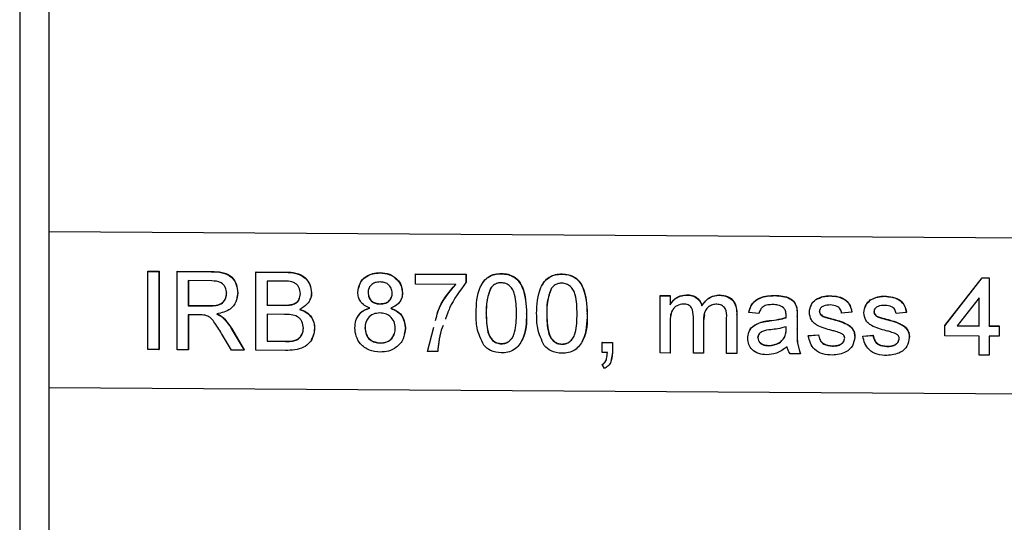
# Model space of a CAD drawing. Extents: x 0 to 8410, y 0 to 5940.
# Tile 136 of 210: x 6895 to 6945, y 3656 to 3681. Entities that reach past the tile are written whole.
import ezdxf

# ---------------------------------------------------------------- set-up
doc = ezdxf.new("R2010")
doc.units = 0
doc.header["$LTSCALE"] = 10
doc.layers.get('0').update_dxf_attribs({"linetype": 'CONTINUOUS'})

msp = doc.modelspace()

# ---------------------------------------------------------------- linework, layer by layer
at = {"color": 7, "linetype": 'CONTINUOUS'}
for p, q in [((6894.897, 3706.76), (6894.897, 3498.475)), ((6901.396, 3668.518), (6901.401, 3668.531)), ((6901.396, 3664.55), (6901.396, 3668.518)), ((6901.396, 3668.518), (6901.959, 3668.514)), ((6901.401, 3668.531), (6901.964, 3668.527)), ((6901.959, 3668.514), (6901.964, 3668.527)), ((6901.959, 3668.514), (6901.959, 3664.547)), ((6901.964, 3668.527), (6901.964, 3664.56)), ((6902.881, 3668.508), (6902.886, 3668.521)), ((6902.881, 3664.541), (6902.881, 3668.508)), ((6902.881, 3668.508), (6904.614, 3668.496)), ((6902.886, 3668.521), (6904.619, 3668.509)), ((6906.875, 3668.481), (6906.881, 3668.494)), ((6906.875, 3664.514), (6906.875, 3668.481)), ((6906.875, 3668.481), (6908.371, 3668.471)), ((6906.881, 3668.494), (6908.376, 3668.484)), ((6913.168, 3668.439), (6913.173, 3668.452)), ((6914.967, 3668.376), (6914.972, 3668.389)), ((6914.967, 3667.868), (6914.967, 3668.376)), ((6914.967, 3668.376), (6917.527, 3668.359)), ((6914.972, 3668.389), (6917.533, 3668.372)), ((6917.527, 3668.359), (6917.533, 3668.372)), ((6917.527, 3668.359), (6917.527, 3667.947)), ((6917.533, 3668.372), (6917.533, 3667.96)), ((6919.32, 3668.398), (6919.325, 3668.411)), ((6922.393, 3668.377), (6922.398, 3668.39)), ((6904.635, 3668.038), (6903.444, 3668.046)), ((6903.444, 3668.046), (6903.444, 3666.775)), ((6903.449, 3668.046), (6903.449, 3666.788)), ((6908.2, 3668.015), (6907.439, 3668.02)), ((6907.439, 3668.02), (6907.439, 3666.799)), ((6907.444, 3668.02), (6907.444, 3666.812)), ((6917.015, 3667.854), (6914.967, 3667.868)), ((6917.527, 3667.947), (6917.533, 3667.96)), ((6941.802, 3665.755), (6943.697, 3668.184)), ((6941.807, 3665.768), (6943.702, 3668.197)), ((6943.697, 3668.184), (6943.702, 3668.197)), ((6943.697, 3668.184), (6944.055, 3668.182)), ((6943.702, 3668.197), (6944.06, 3668.195)), ((6944.055, 3668.182), (6944.06, 3668.195)), ((6944.055, 3668.182), (6944.055, 3665.74)), ((6944.06, 3668.195), (6944.06, 3665.753)), ((6905.959, 3667.43), (6905.91, 3667.191)), ((6905.954, 3667.418), (6905.959, 3667.43)), ((6909.692, 3667.434), (6909.697, 3667.447)), ((6912.56, 3667.44), (6912.565, 3667.453)), ((6914.301, 3667.418), (6914.306, 3667.431)), ((6927.367, 3667.276), (6927.372, 3667.289)), ((6927.367, 3664.377), (6927.367, 3667.276)), ((6927.367, 3667.276), (6927.879, 3667.273)), ((6927.372, 3667.289), (6927.884, 3667.285)), ((6927.879, 3667.273), (6927.884, 3667.285)), ((6927.884, 3667.285), (6927.884, 3666.833)), ((6928.712, 3667.318), (6928.718, 3667.331)), ((6930.374, 3667.307), (6930.379, 3667.32)), ((6933.189, 3667.288), (6933.195, 3667.301)), ((6935.975, 3667.269), (6935.98, 3667.282)), ((6903.444, 3666.775), (6903.449, 3666.788)), ((6903.449, 3666.788), (6904.519, 3666.78)), ((6907.439, 3666.799), (6907.444, 3666.812)), ((6907.439, 3666.799), (6908.262, 3666.794)), ((6907.444, 3666.812), (6908.267, 3666.806)), ((6908.742, 3666.837), (6908.748, 3666.85)), ((6909.626, 3667.105), (6909.632, 3667.121)), ((6913.179, 3666.862), (6913.185, 3666.875)), ((6914.241, 3667.103), (6914.248, 3667.118)), ((6927.879, 3667.273), (6927.879, 3666.82)), ((6927.879, 3666.82), (6927.884, 3666.833)), ((6929.489, 3666.775), (6929.494, 3666.787)), ((6935.26, 3667.071), (6935.266, 3667.084)), ((6938.026, 3667.052), (6938.031, 3667.065)), ((6938.74, 3667.251), (6938.746, 3667.264)), ((6943.543, 3667.173), (6942.434, 3665.751)), ((6943.543, 3665.744), (6943.543, 3667.173)), ((6903.444, 3666.775), (6904.514, 3666.768)), ((6904.021, 3666.313), (6903.444, 3666.317)), ((6903.444, 3666.317), (6903.444, 3664.537)), ((6903.449, 3666.317), (6903.449, 3664.55)), ((6908.319, 3666.335), (6907.439, 3666.341)), ((6907.439, 3666.341), (6907.439, 3664.968)), ((6907.444, 3666.341), (6907.444, 3664.981)), ((6916.616, 3666.437), (6916.493, 3666.113)), ((6918.552, 3666.394), (6918.557, 3666.407)), ((6921.624, 3666.374), (6921.63, 3666.386)), ((6929.631, 3666.308), (6929.574, 3666.029)), ((6931.259, 3666.331), (6931.259, 3664.351)), ((6931.264, 3666.344), (6931.264, 3664.364)), ((6932.379, 3666.378), (6931.867, 3666.432)), ((6932.379, 3666.378), (6932.384, 3666.391)), ((6934.3, 3666.645), (6934.305, 3666.658)), ((6935.002, 3666.748), (6934.996, 3666.732)), ((6935.452, 3666.484), (6935.457, 3666.496)), ((6935.505, 3666.332), (6935.51, 3666.344)), ((6937.09, 3666.448), (6936.578, 3666.401)), ((6937.09, 3666.448), (6937.096, 3666.461)), ((6937.768, 3666.73), (6937.761, 3666.714)), ((6938.217, 3666.465), (6938.222, 3666.478)), ((6938.271, 3666.313), (6938.276, 3666.326)), ((6939.856, 3666.43), (6939.344, 3666.382)), ((6939.856, 3666.43), (6939.861, 3666.442)), ((6905.205, 3666.161), (6905.21, 3666.173)), ((6927.879, 3665.85), (6927.879, 3664.373)), ((6927.884, 3665.863), (6927.884, 3664.386)), ((6929.057, 3664.366), (6929.057, 3666.215)), ((6929.569, 3666.016), (6929.574, 3666.029)), ((6929.569, 3666.016), (6929.569, 3664.362)), ((6929.574, 3666.029), (6929.574, 3664.375)), ((6930.747, 3664.354), (6930.747, 3666.147)), ((6932.494, 3665.934), (6932.499, 3665.946)), ((6934.325, 3666.21), (6934.325, 3665.589)), ((6934.33, 3666.223), (6934.33, 3665.602)), ((6935.674, 3666.214), (6935.679, 3666.227)), ((6936.061, 3666.101), (6936.067, 3666.113)), ((6938.44, 3666.196), (6938.445, 3666.209)), ((6938.827, 3666.082), (6938.832, 3666.095)), ((6905.635, 3664.522), (6905.137, 3665.363)), ((6905.626, 3665.617), (6906.281, 3664.518)), ((6905.631, 3665.63), (6906.286, 3664.531)), ((6909.846, 3665.631), (6909.851, 3665.643)), ((6912.406, 3665.655), (6912.412, 3665.667)), ((6914.46, 3665.631), (6914.395, 3665.335)), ((6914.455, 3665.618), (6914.46, 3665.631)), ((6915.581, 3664.456), (6915.901, 3665.682)), ((6916.363, 3665.773), (6916.27, 3665.53)), ((6916.27, 3665.53), (6916.276, 3665.542)), ((6916.363, 3665.773), (6916.276, 3665.542)), ((6931.88, 3665.442), (6931.873, 3665.426)), ((6933.759, 3665.56), (6933.762, 3665.708)), ((6934.888, 3665.242), (6935.4, 3665.29)), ((6934.894, 3665.255), (6935.406, 3665.302)), ((6935.4, 3665.29), (6935.406, 3665.302)), ((6937.659, 3665.236), (6938.171, 3665.284)), ((6938.166, 3665.271), (6938.171, 3665.284)), ((6941.802, 3665.755), (6941.807, 3665.768)), ((6941.802, 3665.247), (6941.802, 3665.755)), ((6942.434, 3665.751), (6943.543, 3665.744)), ((6942.444, 3665.764), (6943.543, 3665.757)), ((6944.055, 3665.74), (6944.06, 3665.753)), ((6944.055, 3665.74), (6944.567, 3665.737)), ((6944.06, 3665.753), (6944.573, 3665.75)), ((6944.567, 3665.737), (6944.573, 3665.75)), ((6944.567, 3665.737), (6944.567, 3665.228)), ((6944.573, 3665.75), (6944.573, 3665.241)), ((6907.439, 3664.968), (6907.444, 3664.981)), ((6907.439, 3664.968), (6908.384, 3664.962)), ((6907.444, 3664.981), (6908.389, 3664.974)), ((6908.725, 3664.978), (6908.731, 3664.991)), ((6913.179, 3664.879), (6913.184, 3664.891)), ((6919.32, 3664.838), (6919.325, 3664.85)), ((6922.393, 3664.817), (6922.398, 3664.83)), ((6924.441, 3664.905), (6924.446, 3664.918)), ((6924.441, 3664.396), (6924.441, 3664.905)), ((6924.441, 3664.905), (6924.953, 3664.902)), ((6924.446, 3664.918), (6924.958, 3664.914)), ((6924.953, 3664.902), (6924.958, 3664.914)), ((6924.953, 3664.902), (6924.953, 3664.393)), ((6924.958, 3664.914), (6924.958, 3664.406)), ((6932.328, 3665.141), (6932.333, 3665.154)), ((6933.683, 3665.158), (6933.688, 3665.171)), ((6934.888, 3665.242), (6934.894, 3665.255)), ((6937.244, 3665.182), (6937.249, 3665.195)), ((6937.654, 3665.224), (6938.166, 3665.271)), ((6937.654, 3665.224), (6937.659, 3665.236)), ((6940.009, 3665.163), (6940.015, 3665.176)), ((6943.543, 3665.235), (6941.802, 3665.247)), ((6943.543, 3664.269), (6943.543, 3665.235)), ((6944.567, 3665.228), (6944.055, 3665.232)), ((6944.055, 3665.232), (6944.055, 3664.265)), ((6944.06, 3665.232), (6944.06, 3664.278)), ((6944.567, 3665.228), (6944.573, 3665.241)), ((6901.959, 3664.547), (6901.396, 3664.55)), ((6901.959, 3664.547), (6901.964, 3664.56)), ((6903.444, 3664.537), (6902.881, 3664.541)), ((6903.444, 3664.537), (6903.449, 3664.55)), ((6906.281, 3664.518), (6905.635, 3664.522)), ((6906.281, 3664.518), (6906.286, 3664.531)), ((6908.375, 3664.504), (6906.875, 3664.514)), ((6916.094, 3664.452), (6915.581, 3664.456)), ((6916.094, 3664.452), (6916.099, 3664.465)), ((6924.696, 3664.395), (6924.441, 3664.396)), ((6924.958, 3664.406), (6924.867, 3663.948)), ((6924.953, 3664.393), (6924.958, 3664.406)), ((6927.879, 3664.373), (6927.367, 3664.377)), ((6927.879, 3664.373), (6927.884, 3664.386)), ((6929.569, 3664.362), (6929.057, 3664.366)), ((6929.569, 3664.362), (6929.574, 3664.375)), ((6931.259, 3664.351), (6930.747, 3664.354)), ((6931.259, 3664.351), (6931.264, 3664.364)), ((6932.888, 3664.747), (6932.893, 3664.76)), ((6934.479, 3664.329), (6933.966, 3664.333)), ((6934.479, 3664.329), (6934.484, 3664.342)), ((6936.106, 3664.725), (6936.111, 3664.738)), ((6938.872, 3664.707), (6938.877, 3664.72)), ((6924.441, 3663.786), (6924.446, 3663.799)), ((6924.544, 3663.582), (6924.441, 3663.786)), ((6924.877, 3663.93), (6924.884, 3663.946)), ((6944.055, 3664.265), (6943.543, 3664.269)), ((6944.055, 3664.265), (6944.06, 3664.278))]:
    msp.add_line(p, q, dxfattribs=at)
at = {"color": 8, "linetype": 'CONTINUOUS'}
for p, q in [((6896.395, 3670.548), (6896.395, 3705.262)), ((6896.395, 3662.613), (6896.395, 3670.548)), ((6896.395, 3670.548), (6997.776, 3669.87)), ((6904.614, 3668.496), (6904.619, 3668.509)), ((6908.371, 3668.471), (6908.376, 3668.484)), ((6904.514, 3666.768), (6904.519, 3666.78)), ((6908.262, 3666.794), (6908.267, 3666.806)), ((6920.6, 3666.379), (6920.605, 3666.392)), ((6923.673, 3666.358), (6923.678, 3666.371)), ((6931.259, 3666.331), (6931.264, 3666.344)), ((6927.879, 3665.85), (6927.884, 3665.863)), ((6932.915, 3666.004), (6932.92, 3666.017)), ((6934.325, 3666.21), (6934.33, 3666.223)), ((6905.626, 3665.617), (6905.631, 3665.63)), ((6934.325, 3665.589), (6934.33, 3665.602)), ((6908.384, 3664.962), (6908.389, 3664.974)), ((6896.395, 3499.953), (6896.395, 3662.613)), ((6997.776, 3661.935), (6896.395, 3662.613))]:
    msp.add_line(p, q, dxfattribs=at)
at = {"color": 7, "linetype": 'CONTINUOUS'}
for points, knots in [([(6904.614, 3668.496), (6904.798, 3668.493), (6905.164, 3668.487), (6905.656, 3668.267), (6905.91, 3667.847), (6905.939, 3667.561), (6905.954, 3667.418)], [0, 0, 0, 0, 0.281667, 0.559204, 0.779398, 1, 1, 1, 1]), ([(6904.619, 3668.509), (6904.804, 3668.506), (6905.169, 3668.5), (6905.661, 3668.28), (6905.915, 3667.86), (6905.944, 3667.574), (6905.959, 3667.43)], [0, 0, 0, 0, 0.281667, 0.559212, 0.779455, 1, 1, 1, 1]), ([(6908.371, 3668.471), (6908.548, 3668.464), (6908.901, 3668.45), (6909.363, 3668.229), (6909.637, 3667.847), (6909.674, 3667.572), (6909.692, 3667.434)], [0, 0, 0, 0, 0.281125, 0.560056, 0.780141, 1, 1, 1, 1]), ([(6908.376, 3668.484), (6908.554, 3668.477), (6908.907, 3668.463), (6909.368, 3668.242), (6909.642, 3667.859), (6909.679, 3667.584), (6909.697, 3667.447)], [0, 0, 0, 0, 0.281118, 0.560052, 0.78014, 1, 1, 1, 1]), ([(6912.048, 3667.446), (6912.068, 3667.603), (6912.108, 3667.918), (6912.423, 3668.251), (6912.795, 3668.42), (6913.044, 3668.433), (6913.168, 3668.439)], [0, 0, 0, 0, 0.279284, 0.558691, 0.779078, 1, 1, 1, 1]), ([(6912.101, 3667.663), (6912.114, 3667.748), (6912.152, 3667.989), (6912.431, 3668.262), (6912.8, 3668.433), (6913.049, 3668.446), (6913.173, 3668.452)], [0, 0, 0, 0, 0.175359, 0.495011, 0.747221, 1, 1, 1, 1]), ([(6913.168, 3668.439), (6913.328, 3668.426), (6913.649, 3668.399), (6914.028, 3668.139), (6914.265, 3667.793), (6914.289, 3667.543), (6914.301, 3667.418)], [0, 0, 0, 0, 0.280355, 0.559675, 0.779814, 1, 1, 1, 1]), ([(6913.173, 3668.452), (6913.334, 3668.439), (6913.654, 3668.412), (6914.033, 3668.152), (6914.27, 3667.806), (6914.294, 3667.556), (6914.306, 3667.431)], [0, 0, 0, 0, 0.280343, 0.55967, 0.779813, 1, 1, 1, 1]), ([(6918.04, 3666.396), (6918.055, 3666.854), (6918.074, 3667.426), (6918.413, 3668.014), (6918.663, 3668.246), (6918.981, 3668.38), (6919.207, 3668.392), (6919.32, 3668.398)], [0, 0, 0, 0, 0.4991225, 0.6245099, 0.7496004, 0.8746672, 1, 1, 1, 1]), ([(6918.321, 3667.831), (6918.355, 3667.895), (6918.442, 3668.057), (6918.67, 3668.258), (6918.985, 3668.393), (6919.212, 3668.405), (6919.325, 3668.411)], [0, 0, 0, 0, 0.176599, 0.450901, 0.725164, 1, 1, 1, 1]), ([(6919.32, 3668.398), (6919.433, 3668.39), (6919.659, 3668.374), (6919.977, 3668.237), (6920.232, 3668.005), (6920.548, 3667.4), (6920.577, 3666.833), (6920.6, 3666.379)], [0, 0, 0, 0, 0.1253756, 0.2506346, 0.3756987, 0.5011252, 1, 1, 1, 1]), ([(6919.325, 3668.411), (6919.438, 3668.403), (6919.664, 3668.387), (6919.982, 3668.25), (6920.237, 3668.018), (6920.553, 3667.413), (6920.582, 3666.845), (6920.605, 3666.392)], [0, 0, 0, 0, 0.1253795, 0.2506551, 0.3756906, 0.5011188, 1, 1, 1, 1]), ([(6921.112, 3666.375), (6921.128, 3666.833), (6921.147, 3667.406), (6921.486, 3667.993), (6921.735, 3668.226), (6922.053, 3668.36), (6922.279, 3668.372), (6922.393, 3668.377)], [0, 0, 0, 0, 0.4991527, 0.6245384, 0.7495941, 0.8746772, 1, 1, 1, 1]), ([(6921.393, 3667.811), (6921.428, 3667.875), (6921.515, 3668.037), (6921.742, 3668.238), (6922.058, 3668.373), (6922.285, 3668.384), (6922.398, 3668.39)], [0, 0, 0, 0, 0.176604, 0.450858, 0.725165, 1, 1, 1, 1]), ([(6922.393, 3668.377), (6922.506, 3668.369), (6922.732, 3668.354), (6923.049, 3668.217), (6923.305, 3667.985), (6923.62, 3667.38), (6923.65, 3666.812), (6923.673, 3666.358)], [0, 0, 0, 0, 0.125374, 0.250651, 0.375687, 0.501115, 1, 1, 1, 1]), ([(6922.398, 3668.39), (6922.511, 3668.382), (6922.737, 3668.366), (6923.055, 3668.229), (6923.31, 3667.998), (6923.625, 3667.392), (6923.655, 3666.825), (6923.678, 3666.371)], [0, 0, 0, 0, 0.125372, 0.250651, 0.375688, 0.501116, 1, 1, 1, 1]), ([(6905.39, 3667.409), (6905.378, 3667.513), (6905.354, 3667.721), (6905.076, 3668.009), (6904.802, 3668.027), (6904.635, 3668.038)], [0, 0, 0, 0, 0.280445, 0.559982, 1, 1, 1, 1]), ([(6909.129, 3667.388), (6909.117, 3667.496), (6909.099, 3667.658), (6908.976, 3667.841), (6908.706, 3668.03), (6908.425, 3668.022), (6908.2, 3668.015)], [0, 0, 0, 0, 0.249493, 0.374999, 0.50026, 1, 1, 1, 1]), ([(6913.174, 3667.981), (6913.088, 3667.976), (6912.914, 3667.967), (6912.706, 3667.831), (6912.581, 3667.643), (6912.567, 3667.508), (6912.56, 3667.44)], [0, 0, 0, 0, 0.280363, 0.559334, 0.779609, 1, 1, 1, 1]), ([(6913.789, 3667.408), (6913.779, 3667.496), (6913.758, 3667.672), (6913.591, 3667.869), (6913.383, 3667.968), (6913.244, 3667.977), (6913.174, 3667.981)], [0, 0, 0, 0, 0.279693, 0.559128, 0.779341, 1, 1, 1, 1]), ([(6915.99, 3666.02), (6916.024, 3666.175), (6916.179, 3666.87), (6916.65, 3667.424), (6917.015, 3667.854)], [0, 0, 0, 0, 0.223194, 1, 1, 1, 1]), ([(6916.083, 3666.369), (6916.093, 3666.41), (6916.236, 3666.984), (6916.643, 3667.442), (6917.021, 3667.867)], [0, 0, 0, 0, 0.071347, 1, 1, 1, 1]), ([(6917.527, 3667.947), (6917.217, 3667.534), (6916.786, 3666.961), (6916.553, 3666.289), (6916.487, 3666.1)], [0, 0, 0, 0, 0.720218, 1, 1, 1, 1]), ([(6919.314, 3667.94), (6919.256, 3667.937), (6919.14, 3667.93), (6918.945, 3667.849), (6918.845, 3667.739), (6918.783, 3667.672)], [0, 0, 0, 0, 0.28046, 0.56072, 1, 1, 1, 1]), ([(6920.088, 3666.384), (6920.085, 3666.709), (6920.08, 3667.116), (6919.919, 3667.579), (6919.767, 3667.773), (6919.56, 3667.916), (6919.396, 3667.932), (6919.314, 3667.94)], [0, 0, 0, 0, 0.500379, 0.625507, 0.750516, 0.875256, 1, 1, 1, 1]), ([(6922.387, 3667.92), (6922.329, 3667.916), (6922.213, 3667.91), (6922.018, 3667.829), (6921.917, 3667.719), (6921.856, 3667.651)], [0, 0, 0, 0, 0.280433, 0.560654, 1, 1, 1, 1]), ([(6923.161, 3666.363), (6923.157, 3666.689), (6923.153, 3667.095), (6922.992, 3667.559), (6922.839, 3667.752), (6922.632, 3667.895), (6922.469, 3667.912), (6922.387, 3667.92)], [0, 0, 0, 0, 0.500321, 0.625508, 0.750518, 0.875255, 1, 1, 1, 1]), ([(6904.514, 3666.768), (6904.63, 3666.769), (6904.862, 3666.772), (6905.182, 3666.882), (6905.36, 3667.138), (6905.38, 3667.319), (6905.39, 3667.409)], [0, 0, 0, 0, 0.2815809, 0.5602568, 0.7798738, 1, 1, 1, 1]), ([(6904.519, 3666.78), (6904.636, 3666.782), (6904.867, 3666.785), (6905.187, 3666.894), (6905.365, 3667.151), (6905.385, 3667.332), (6905.396, 3667.422)], [0, 0, 0, 0, 0.281573, 0.5602506, 0.7798739, 1, 1, 1, 1]), ([(6905.954, 3667.418), (6905.937, 3667.263), (6905.904, 3666.954), (6905.536, 3666.498), (6905.138, 3666.411), (6904.894, 3666.358)], [0, 0, 0, 0, 0.280524, 0.560504, 1, 1, 1, 1]), ([(6908.742, 3666.837), (6908.806, 3666.862), (6908.933, 3666.912), (6909.1, 3667.104), (6909.118, 3667.281), (6909.129, 3667.388)], [0, 0, 0, 0, 0.280866, 0.561043, 1, 1, 1, 1]), ([(6909.692, 3667.434), (6909.681, 3667.332), (6909.658, 3667.127), (6909.465, 3666.801), (6909.234, 3666.666), (6909.093, 3666.584)], [0, 0, 0, 0, 0.28035, 0.560763, 1, 1, 1, 1]), ([(6909.697, 3667.447), (6909.694, 3667.341), (6909.691, 3667.225), (6909.633, 3667.129), (6909.628, 3667.121)], [0, 0, 0, 0, 0.916577, 1, 1, 1, 1]), ([(6912.653, 3666.651), (6912.56, 3666.691), (6912.374, 3666.769), (6912.171, 3666.972), (6912.063, 3667.21), (6912.053, 3667.367), (6912.048, 3667.446)], [0, 0, 0, 0, 0.280296, 0.559666, 0.779663, 1, 1, 1, 1]), ([(6912.56, 3667.44), (6912.569, 3667.351), (6912.587, 3667.172), (6912.754, 3666.97), (6912.968, 3666.874), (6913.109, 3666.866), (6913.179, 3666.862)], [0, 0, 0, 0, 0.2799532, 0.5588293, 0.7790523, 1, 1, 1, 1]), ([(6912.604, 3667.654), (6912.603, 3667.653), (6912.567, 3667.595), (6912.566, 3667.523), (6912.565, 3667.453)], [0, 0, 0, 0, 0.022625, 1, 1, 1, 1]), ([(6912.565, 3667.453), (6912.574, 3667.364), (6912.592, 3667.185), (6912.76, 3666.983), (6912.973, 3666.887), (6913.114, 3666.879), (6913.185, 3666.875)], [0, 0, 0, 0, 0.279944, 0.558806, 0.779082, 1, 1, 1, 1]), ([(6913.179, 3666.862), (6913.267, 3666.867), (6913.441, 3666.876), (6913.649, 3667.014), (6913.771, 3667.205), (6913.783, 3667.34), (6913.789, 3667.408)], [0, 0, 0, 0, 0.280477, 0.559283, 0.779644, 1, 1, 1, 1]), ([(6914.301, 3667.418), (6914.293, 3667.321), (6914.275, 3667.125), (6914.082, 3666.818), (6913.85, 3666.71), (6913.709, 3666.644)], [0, 0, 0, 0, 0.280629, 0.560841, 1, 1, 1, 1]), ([(6914.306, 3667.431), (6914.306, 3667.329), (6914.306, 3667.217), (6914.248, 3667.128), (6914.243, 3667.12)], [0, 0, 0, 0, 0.911371, 1, 1, 1, 1]), ([(6918.783, 3667.672), (6918.7, 3667.441), (6918.551, 3667.028), (6918.551, 3666.588), (6918.552, 3666.394)], [0, 0, 0, 0, 0.558087, 1, 1, 1, 1]), ([(6918.788, 3667.685), (6918.705, 3667.454), (6918.556, 3667.04), (6918.557, 3666.601), (6918.557, 3666.407)], [0, 0, 0, 0, 0.558089, 1, 1, 1, 1]), ([(6921.856, 3667.651), (6921.772, 3667.421), (6921.623, 3667.007), (6921.624, 3666.568), (6921.624, 3666.374)], [0, 0, 0, 0, 0.558049, 1, 1, 1, 1]), ([(6921.861, 3667.664), (6921.778, 3667.433), (6921.628, 3667.02), (6921.629, 3666.58), (6921.63, 3666.386)], [0, 0, 0, 0, 0.558047, 1, 1, 1, 1]), ([(6927.879, 3666.82), (6927.932, 3666.899), (6928.04, 3667.055), (6928.315, 3667.268), (6928.562, 3667.299), (6928.712, 3667.318)], [0, 0, 0, 0, 0.28096, 0.561773, 1, 1, 1, 1]), ([(6927.884, 3666.833), (6927.938, 3666.911), (6928.045, 3667.067), (6928.32, 3667.281), (6928.567, 3667.312), (6928.718, 3667.331)], [0, 0, 0, 0, 0.280964, 0.561795, 1, 1, 1, 1]), ([(6928.712, 3667.318), (6928.808, 3667.312), (6929, 3667.299), (6929.241, 3667.17), (6929.408, 3666.985), (6929.462, 3666.845), (6929.489, 3666.775)], [0, 0, 0, 0, 0.280189, 0.559518, 0.779719, 1, 1, 1, 1]), ([(6928.718, 3667.331), (6928.813, 3667.324), (6929.005, 3667.312), (6929.246, 3667.182), (6929.413, 3666.998), (6929.467, 3666.858), (6929.494, 3666.787)], [0, 0, 0, 0, 0.2801549, 0.5594516, 0.7796312, 1, 1, 1, 1]), ([(6929.489, 3666.775), (6929.616, 3666.941), (6929.843, 3667.238), (6930.211, 3667.286), (6930.374, 3667.307)], [0, 0, 0, 0, 0.560023, 1, 1, 1, 1]), ([(6929.494, 3666.787), (6929.621, 3666.954), (6929.848, 3667.251), (6930.217, 3667.299), (6930.379, 3667.32)], [0, 0, 0, 0, 0.560056, 1, 1, 1, 1]), ([(6930.374, 3667.307), (6930.516, 3667.296), (6930.798, 3667.273), (6931.122, 3667.006), (6931.245, 3666.661), (6931.254, 3666.441), (6931.259, 3666.331)], [0, 0, 0, 0, 0.280304, 0.558185, 0.778656, 1, 1, 1, 1]), ([(6930.379, 3667.32), (6930.521, 3667.308), (6930.804, 3667.286), (6931.127, 3667.019), (6931.25, 3666.673), (6931.259, 3666.454), (6931.264, 3666.344)], [0, 0, 0, 0, 0.280309, 0.558187, 0.778731, 1, 1, 1, 1]), ([(6931.867, 3666.432), (6931.914, 3666.59), (6932.007, 3666.904), (6932.513, 3667.252), (6932.932, 3667.274), (6933.189, 3667.288)], [0, 0, 0, 0, 0.280422, 0.559309, 1, 1, 1, 1]), ([(6931.872, 3666.445), (6931.919, 3666.602), (6932.013, 3666.916), (6932.518, 3667.265), (6932.938, 3667.287), (6933.195, 3667.301)], [0, 0, 0, 0, 0.280423, 0.559316, 1, 1, 1, 1]), ([(6933.189, 3667.288), (6933.456, 3667.272), (6933.828, 3667.25), (6934.211, 3666.944), (6934.27, 3666.745), (6934.3, 3666.645)], [0, 0, 0, 0, 0.559258, 0.779233, 1, 1, 1, 1]), ([(6933.195, 3667.301), (6933.462, 3667.285), (6933.833, 3667.263), (6934.216, 3666.956), (6934.276, 3666.757), (6934.305, 3666.658)], [0, 0, 0, 0, 0.559253, 0.779228, 1, 1, 1, 1]), ([(6935.266, 3667.084), (6935.391, 3667.149), (6935.615, 3667.267), (6935.869, 3667.277), (6935.98, 3667.282)], [0, 0, 0, 0, 0.55893, 1, 1, 1, 1]), ([(6935.98, 3667.282), (6936.124, 3667.273), (6936.41, 3667.254), (6936.794, 3667.096), (6937.029, 3666.793), (6937.073, 3666.572), (6937.096, 3666.461)], [0, 0, 0, 0, 0.280742, 0.560442, 0.779449, 1, 1, 1, 1]), ([(6908.262, 3666.794), (6908.353, 3666.793), (6908.514, 3666.792), (6908.673, 3666.823), (6908.742, 3666.837)], [0, 0, 0, 0, 0.560406, 1, 1, 1, 1]), ([(6908.267, 3666.806), (6908.358, 3666.806), (6908.52, 3666.805), (6908.678, 3666.836), (6908.748, 3666.85)], [0, 0, 0, 0, 0.5604, 1, 1, 1, 1]), ([(6908.748, 3666.85), (6908.81, 3666.876), (6908.934, 3666.927), (6909.057, 3667.044), (6909.073, 3667.131), (6909.076, 3667.151)], [0, 0, 0, 0, 0.436327, 0.871558, 1, 1, 1, 1]), ([(6913.185, 3666.875), (6913.271, 3666.88), (6913.444, 3666.89), (6913.656, 3667.021), (6913.724, 3667.153), (6913.752, 3667.209)], [0, 0, 0, 0, 0.36785, 0.733484, 1, 1, 1, 1]), ([(6928.565, 3666.861), (6928.448, 3666.845), (6928.273, 3666.82), (6928.085, 3666.677), (6927.886, 3666.388), (6927.882, 3666.089), (6927.879, 3665.85)], [0, 0, 0, 0, 0.249234, 0.374848, 0.50058, 1, 1, 1, 1]), ([(6929.057, 3666.215), (6929.049, 3666.374), (6929.039, 3666.573), (6928.895, 3666.76), (6928.762, 3666.845), (6928.644, 3666.855), (6928.565, 3666.861)], [0, 0, 0, 0, 0.498478, 0.624074, 0.749629, 1, 1, 1, 1]), ([(6930.25, 3666.85), (6930.174, 3666.844), (6930.02, 3666.834), (6929.815, 3666.72), (6929.593, 3666.464), (6929.579, 3666.201), (6929.569, 3666.016)], [0, 0, 0, 0, 0.187288, 0.374316, 0.561209, 1, 1, 1, 1]), ([(6930.747, 3666.147), (6930.75, 3666.319), (6930.754, 3666.534), (6930.596, 3666.73), (6930.459, 3666.826), (6930.334, 3666.84), (6930.25, 3666.85)], [0, 0, 0, 0, 0.498997, 0.624568, 0.750284, 1, 1, 1, 1]), ([(6933.097, 3666.831), (6933.01, 3666.829), (6932.836, 3666.824), (6932.594, 3666.75), (6932.446, 3666.572), (6932.401, 3666.443), (6932.379, 3666.378)], [0, 0, 0, 0, 0.280866, 0.559715, 0.779487, 1, 1, 1, 1]), ([(6933.63, 3666.674), (6933.537, 3666.727), (6933.372, 3666.823), (6933.182, 3666.829), (6933.097, 3666.831)], [0, 0, 0, 0, 0.5578596, 1, 1, 1, 1]), ([(6934.94, 3666.436), (6934.959, 3666.576), (6934.993, 3666.827), (6935.179, 3666.996), (6935.26, 3667.071)], [0, 0, 0, 0, 0.558951, 1, 1, 1, 1]), ([(6935.022, 3666.741), (6935.03, 3666.776), (6935.059, 3666.918), (6935.177, 3667.013), (6935.266, 3667.084)], [0, 0, 0, 0, 0.246925, 1, 1, 1, 1]), ([(6935.26, 3667.071), (6935.386, 3667.137), (6935.61, 3667.254), (6935.863, 3667.265), (6935.975, 3667.269)], [0, 0, 0, 0, 0.558919, 1, 1, 1, 1]), ([(6936.013, 3666.811), (6935.888, 3666.809), (6935.702, 3666.806), (6935.526, 3666.678), (6935.46, 3666.575), (6935.454, 3666.514), (6935.452, 3666.484)], [0, 0, 0, 0, 0.499778, 0.749106, 0.874684, 1, 1, 1, 1]), ([(6935.975, 3667.269), (6936.118, 3667.26), (6936.405, 3667.241), (6936.788, 3667.083), (6937.024, 3666.78), (6937.068, 3666.559), (6937.09, 3666.448)], [0, 0, 0, 0, 0.2807367, 0.5604371, 0.7794491, 1, 1, 1, 1]), ([(6936.578, 3666.401), (6936.56, 3666.471), (6936.523, 3666.611), (6936.315, 3666.788), (6936.127, 3666.803), (6936.013, 3666.811)], [0, 0, 0, 0, 0.280328, 0.560225, 1, 1, 1, 1]), ([(6937.705, 3666.417), (6937.724, 3666.557), (6937.758, 3666.808), (6937.944, 3666.978), (6938.026, 3667.052)], [0, 0, 0, 0, 0.558951, 1, 1, 1, 1]), ([(6937.788, 3666.723), (6937.795, 3666.758), (6937.824, 3666.9), (6937.942, 3666.994), (6938.031, 3667.065)], [0, 0, 0, 0, 0.246716, 1, 1, 1, 1]), ([(6938.026, 3667.052), (6938.151, 3667.118), (6938.376, 3667.236), (6938.629, 3667.246), (6938.74, 3667.251)], [0, 0, 0, 0, 0.55893, 1, 1, 1, 1]), ([(6938.031, 3667.065), (6938.156, 3667.131), (6938.381, 3667.248), (6938.634, 3667.259), (6938.746, 3667.264)], [0, 0, 0, 0, 0.558948, 1, 1, 1, 1]), ([(6938.778, 3666.793), (6938.654, 3666.791), (6938.468, 3666.788), (6938.291, 3666.66), (6938.226, 3666.556), (6938.22, 3666.496), (6938.217, 3666.465)], [0, 0, 0, 0, 0.499772, 0.74911, 0.874688, 1, 1, 1, 1]), ([(6938.74, 3667.251), (6938.884, 3667.241), (6939.17, 3667.222), (6939.554, 3667.065), (6939.789, 3666.762), (6939.834, 3666.541), (6939.856, 3666.43)], [0, 0, 0, 0, 0.280741, 0.560441, 0.779451, 1, 1, 1, 1]), ([(6938.746, 3667.264), (6938.889, 3667.254), (6939.175, 3667.235), (6939.559, 3667.078), (6939.794, 3666.775), (6939.839, 3666.553), (6939.861, 3666.442)], [0, 0, 0, 0, 0.280737, 0.560437, 0.779449, 1, 1, 1, 1]), ([(6939.344, 3666.382), (6939.325, 3666.452), (6939.289, 3666.593), (6939.08, 3666.77), (6938.893, 3666.784), (6938.778, 3666.793)], [0, 0, 0, 0, 0.280323, 0.560219, 1, 1, 1, 1]), ([(6904.299, 3666.293), (6904.247, 3666.3), (6904.155, 3666.312), (6904.062, 3666.313), (6904.021, 3666.313)], [0, 0, 0, 0, 0.559826, 1, 1, 1, 1]), ([(6905.137, 3665.363), (6905.015, 3665.567), (6904.843, 3665.851), (6904.565, 3666.188), (6904.388, 3666.258), (6904.299, 3666.293)], [0, 0, 0, 0, 0.560917, 0.780721, 1, 1, 1, 1]), ([(6904.894, 3666.358), (6904.956, 3666.327), (6905.067, 3666.272), (6905.162, 3666.195), (6905.205, 3666.161)], [0, 0, 0, 0, 0.560018, 1, 1, 1, 1]), ([(6904.899, 3666.371), (6904.961, 3666.34), (6905.072, 3666.285), (6905.168, 3666.207), (6905.21, 3666.173)], [0, 0, 0, 0, 0.560197, 1, 1, 1, 1]), ([(6909.282, 3665.642), (6909.27, 3665.756), (6909.251, 3665.926), (6909.121, 3666.116), (6908.85, 3666.329), (6908.555, 3666.332), (6908.319, 3666.335)], [0, 0, 0, 0, 0.2497842, 0.3755522, 0.5011717, 1, 1, 1, 1]), ([(6909.093, 3666.584), (6909.209, 3666.542), (6909.441, 3666.457), (6909.687, 3666.206), (6909.826, 3665.919), (6909.839, 3665.727), (6909.846, 3665.631)], [0, 0, 0, 0, 0.280204, 0.559691, 0.779733, 1, 1, 1, 1]), ([(6909.098, 3666.597), (6909.214, 3666.555), (6909.446, 3666.469), (6909.692, 3666.219), (6909.831, 3665.931), (6909.844, 3665.739), (6909.851, 3665.643)], [0, 0, 0, 0, 0.280203, 0.559693, 0.779732, 1, 1, 1, 1]), ([(6911.894, 3665.649), (6911.903, 3665.777), (6911.922, 3666.032), (6912.105, 3666.349), (6912.364, 3666.558), (6912.557, 3666.62), (6912.653, 3666.651)], [0, 0, 0, 0, 0.280216, 0.559427, 0.779552, 1, 1, 1, 1]), ([(6912.079, 3666.255), (6912.099, 3666.294), (6912.164, 3666.422), (6912.374, 3666.568), (6912.563, 3666.632), (6912.658, 3666.664)], [0, 0, 0, 0, 0.177443, 0.588344, 1, 1, 1, 1]), ([(6913.163, 3666.405), (6913.05, 3666.396), (6912.822, 3666.379), (6912.566, 3666.176), (6912.426, 3665.919), (6912.413, 3665.743), (6912.406, 3665.655)], [0, 0, 0, 0, 0.280113, 0.55896, 0.779293, 1, 1, 1, 1]), ([(6913.943, 3665.629), (6913.932, 3665.744), (6913.91, 3665.975), (6913.704, 3666.241), (6913.437, 3666.385), (6913.254, 3666.398), (6913.163, 3666.405)], [0, 0, 0, 0, 0.279939, 0.55928, 0.779345, 1, 1, 1, 1]), ([(6913.709, 3666.644), (6913.827, 3666.595), (6914.064, 3666.497), (6914.386, 3666.148), (6914.429, 3665.819), (6914.455, 3665.618)], [0, 0, 0, 0, 0.281201, 0.561765, 1, 1, 1, 1]), ([(6913.714, 3666.657), (6913.833, 3666.608), (6914.069, 3666.51), (6914.391, 3666.161), (6914.434, 3665.831), (6914.46, 3665.631)], [0, 0, 0, 0, 0.281205, 0.561768, 1, 1, 1, 1]), ([(6918.428, 3664.768), (6918.291, 3665.057), (6918.047, 3665.576), (6918.042, 3666.145), (6918.04, 3666.396)], [0, 0, 0, 0, 0.557972, 1, 1, 1, 1]), ([(6918.552, 3666.394), (6918.556, 3666.07), (6918.561, 3665.665), (6918.716, 3665.2), (6918.872, 3665.01), (6919.075, 3664.864), (6919.238, 3664.846), (6919.32, 3664.838)], [0, 0, 0, 0, 0.500351, 0.625586, 0.750531, 0.875305, 1, 1, 1, 1]), ([(6918.557, 3666.407), (6918.561, 3666.083), (6918.566, 3665.678), (6918.721, 3665.213), (6918.877, 3665.023), (6919.08, 3664.877), (6919.244, 3664.859), (6919.325, 3664.85)], [0, 0, 0, 0, 0.500352, 0.62559, 0.750534, 0.875306, 1, 1, 1, 1]), ([(6919.32, 3664.838), (6919.401, 3664.846), (6919.564, 3664.862), (6919.768, 3665.004), (6919.923, 3665.193), (6920.079, 3665.655), (6920.084, 3666.06), (6920.088, 3666.384)], [0, 0, 0, 0, 0.124658, 0.249412, 0.374378, 0.499572, 1, 1, 1, 1]), ([(6920.6, 3666.379), (6920.584, 3665.922), (6920.565, 3665.35), (6920.227, 3664.762), (6919.977, 3664.53), (6919.659, 3664.397), (6919.433, 3664.386), (6919.32, 3664.38)], [0, 0, 0, 0, 0.499124, 0.624459, 0.749559, 0.874658, 1, 1, 1, 1]), ([(6920.605, 3666.392), (6920.606, 3665.926), (6920.606, 3665.416), (6920.349, 3665.002), (6920.327, 3664.966)], [0, 0, 0, 0, 0.914901, 1, 1, 1, 1]), ([(6921.5, 3664.748), (6921.364, 3665.037), (6921.12, 3665.555), (6921.115, 3666.124), (6921.112, 3666.375)], [0, 0, 0, 0, 0.558011, 1, 1, 1, 1]), ([(6921.624, 3666.374), (6921.629, 3666.05), (6921.634, 3665.645), (6921.789, 3665.18), (6921.945, 3664.99), (6922.148, 3664.844), (6922.311, 3664.826), (6922.393, 3664.817)], [0, 0, 0, 0, 0.5003466, 0.6255819, 0.7505255, 0.8752987, 1, 1, 1, 1]), ([(6921.63, 3666.386), (6921.634, 3666.062), (6921.639, 3665.657), (6921.794, 3665.193), (6921.95, 3665.003), (6922.153, 3664.856), (6922.316, 3664.839), (6922.398, 3664.83)], [0, 0, 0, 0, 0.500397, 0.625573, 0.75056, 0.875298, 1, 1, 1, 1]), ([(6922.393, 3664.817), (6922.474, 3664.825), (6922.637, 3664.841), (6922.841, 3664.983), (6922.995, 3665.172), (6923.152, 3665.634), (6923.157, 3666.039), (6923.161, 3666.363)], [0, 0, 0, 0, 0.124658, 0.2494388, 0.3744004, 0.4995904, 1, 1, 1, 1]), ([(6923.673, 3666.358), (6923.657, 3665.901), (6923.638, 3665.329), (6923.3, 3664.742), (6923.05, 3664.509), (6922.732, 3664.376), (6922.506, 3664.365), (6922.393, 3664.359)], [0, 0, 0, 0, 0.499115, 0.62445, 0.749546, 0.874658, 1, 1, 1, 1]), ([(6923.678, 3666.371), (6923.679, 3665.905), (6923.679, 3665.396), (6923.422, 3664.981), (6923.4, 3664.946)], [0, 0, 0, 0, 0.914896, 1, 1, 1, 1]), ([(6928.059, 3666.63), (6928.038, 3666.601), (6927.876, 3666.388), (6927.88, 3666.106), (6927.884, 3665.863)], [0, 0, 0, 0, 0.134979, 1, 1, 1, 1]), ([(6933.762, 3666.284), (6933.76, 3666.365), (6933.757, 3666.51), (6933.668, 3666.624), (6933.63, 3666.674)], [0, 0, 0, 0, 0.561938, 1, 1, 1, 1]), ([(6933.759, 3666.165), (6933.76, 3666.187), (6933.76, 3666.227), (6933.761, 3666.266), (6933.762, 3666.284)], [0, 0, 0, 0, 0.5599147, 1, 1, 1, 1]), ([(6934.3, 3666.645), (6934.309, 3666.564), (6934.325, 3666.419), (6934.325, 3666.274), (6934.325, 3666.21)], [0, 0, 0, 0, 0.559748, 1, 1, 1, 1]), ([(6934.305, 3666.658), (6934.314, 3666.577), (6934.33, 3666.432), (6934.33, 3666.287), (6934.33, 3666.223)], [0, 0, 0, 0, 0.560017, 1, 1, 1, 1]), ([(6936.076, 3665.521), (6935.816, 3665.588), (6935.491, 3665.673), (6935.16, 3665.897), (6934.988, 3666.104), (6934.959, 3666.303), (6934.94, 3666.436)], [0, 0, 0, 0, 0.501323, 0.62658, 0.751814, 1, 1, 1, 1]), ([(6935.452, 3666.484), (6935.455, 3666.453), (6935.46, 3666.398), (6935.491, 3666.352), (6935.505, 3666.332)], [0, 0, 0, 0, 0.559129, 1, 1, 1, 1]), ([(6935.477, 3666.593), (6935.475, 3666.59), (6935.458, 3666.562), (6935.457, 3666.528), (6935.457, 3666.496)], [0, 0, 0, 0, 0.089552, 1, 1, 1, 1]), ([(6935.457, 3666.496), (6935.46, 3666.466), (6935.465, 3666.41), (6935.497, 3666.365), (6935.51, 3666.344)], [0, 0, 0, 0, 0.558827, 1, 1, 1, 1]), ([(6935.505, 3666.332), (6935.533, 3666.304), (6935.582, 3666.255), (6935.646, 3666.227), (6935.674, 3666.214)], [0, 0, 0, 0, 0.5589815, 1, 1, 1, 1]), ([(6935.51, 3666.344), (6935.538, 3666.317), (6935.587, 3666.267), (6935.651, 3666.239), (6935.679, 3666.227)], [0, 0, 0, 0, 0.558978, 1, 1, 1, 1]), ([(6938.841, 3665.503), (6938.581, 3665.57), (6938.257, 3665.654), (6937.925, 3665.878), (6937.753, 3666.086), (6937.724, 3666.285), (6937.705, 3666.417)], [0, 0, 0, 0, 0.501321, 0.626582, 0.751811, 1, 1, 1, 1]), ([(6938.217, 3666.465), (6938.22, 3666.434), (6938.226, 3666.379), (6938.257, 3666.333), (6938.271, 3666.313)], [0, 0, 0, 0, 0.559139, 1, 1, 1, 1]), ([(6938.242, 3666.574), (6938.241, 3666.572), (6938.223, 3666.544), (6938.223, 3666.509), (6938.222, 3666.478)], [0, 0, 0, 0, 0.0895541, 1, 1, 1, 1]), ([(6938.222, 3666.478), (6938.225, 3666.447), (6938.231, 3666.392), (6938.262, 3666.346), (6938.276, 3666.326)], [0, 0, 0, 0, 0.558818, 1, 1, 1, 1]), ([(6938.271, 3666.313), (6938.298, 3666.286), (6938.348, 3666.236), (6938.411, 3666.208), (6938.44, 3666.196)], [0, 0, 0, 0, 0.558978, 1, 1, 1, 1]), ([(6938.276, 3666.326), (6938.303, 3666.298), (6938.353, 3666.249), (6938.417, 3666.221), (6938.445, 3666.209)], [0, 0, 0, 0, 0.5589815, 1, 1, 1, 1]), ([(6905.205, 3666.161), (6905.294, 3666.067), (6905.453, 3665.9), (6905.573, 3665.704), (6905.626, 3665.617)], [0, 0, 0, 0, 0.559812, 1, 1, 1, 1]), ([(6905.21, 3666.173), (6905.299, 3666.08), (6905.459, 3665.913), (6905.578, 3665.717), (6905.631, 3665.63)], [0, 0, 0, 0, 0.559812, 1, 1, 1, 1]), ([(6912.481, 3665.986), (6912.469, 3665.967), (6912.414, 3665.871), (6912.413, 3665.758), (6912.412, 3665.667)], [0, 0, 0, 0, 0.201787, 1, 1, 1, 1]), ([(6931.816, 3665.116), (6931.827, 3665.223), (6931.849, 3665.437), (6932.074, 3665.768), (6932.335, 3665.871), (6932.494, 3665.934)], [0, 0, 0, 0, 0.280516, 0.561, 1, 1, 1, 1]), ([(6931.88, 3665.44), (6931.88, 3665.441), (6931.899, 3665.546), (6932.091, 3665.777), (6932.345, 3665.882), (6932.499, 3665.946)], [0, 0, 0, 0, 0.002801, 0.391554, 1, 1, 1, 1]), ([(6932.494, 3665.934), (6932.572, 3665.95), (6932.711, 3665.98), (6932.853, 3665.997), (6932.915, 3666.004)], [0, 0, 0, 0, 0.559947, 1, 1, 1, 1]), ([(6932.499, 3665.946), (6932.577, 3665.963), (6932.717, 3665.993), (6932.858, 3666.009), (6932.92, 3666.017)], [0, 0, 0, 0, 0.559906, 1, 1, 1, 1]), ([(6932.915, 3666.004), (6933.075, 3666.023), (6933.36, 3666.057), (6933.637, 3666.132), (6933.759, 3666.165)], [0, 0, 0, 0, 0.560193, 1, 1, 1, 1]), ([(6932.92, 3666.017), (6933.08, 3666.036), (6933.366, 3666.07), (6933.643, 3666.145), (6933.764, 3666.178)], [0, 0, 0, 0, 0.560187, 1, 1, 1, 1]), ([(6935.674, 3666.214), (6935.746, 3666.192), (6935.875, 3666.152), (6936.004, 3666.116), (6936.061, 3666.101)], [0, 0, 0, 0, 0.559928, 1, 1, 1, 1]), ([(6935.679, 3666.227), (6935.751, 3666.205), (6935.88, 3666.165), (6936.01, 3666.129), (6936.067, 3666.113)], [0, 0, 0, 0, 0.559945, 1, 1, 1, 1]), ([(6936.061, 3666.101), (6936.327, 3666.031), (6936.659, 3665.944), (6937.01, 3665.729), (6937.148, 3665.575), (6937.232, 3665.385), (6937.24, 3665.25), (6937.244, 3665.182)], [0, 0, 0, 0, 0.500445, 0.62538, 0.7503, 0.875092, 1, 1, 1, 1]), ([(6936.067, 3666.113), (6936.332, 3666.044), (6936.665, 3665.957), (6937.015, 3665.741), (6937.153, 3665.588), (6937.237, 3665.398), (6937.245, 3665.262), (6937.249, 3665.195)], [0, 0, 0, 0, 0.5004504, 0.62543, 0.7502985, 0.8750905, 1, 1, 1, 1]), ([(6938.44, 3666.196), (6938.511, 3666.174), (6938.64, 3666.134), (6938.77, 3666.098), (6938.827, 3666.082)], [0, 0, 0, 0, 0.559946, 1, 1, 1, 1]), ([(6938.445, 3666.209), (6938.517, 3666.186), (6938.645, 3666.147), (6938.775, 3666.111), (6938.832, 3666.095)], [0, 0, 0, 0, 0.5599269, 1, 1, 1, 1]), ([(6938.827, 3666.082), (6939.093, 3666.013), (6939.425, 3665.926), (6939.775, 3665.71), (6939.913, 3665.556), (6939.997, 3665.367), (6940.005, 3665.231), (6940.009, 3665.163)], [0, 0, 0, 0, 0.500444, 0.625382, 0.750302, 0.875092, 1, 1, 1, 1]), ([(6938.832, 3666.095), (6939.098, 3666.025), (6939.43, 3665.939), (6939.78, 3665.723), (6939.919, 3665.569), (6940.003, 3665.379), (6940.011, 3665.244), (6940.015, 3665.176)], [0, 0, 0, 0, 0.500452, 0.625429, 0.750297, 0.875093, 1, 1, 1, 1]), ([(6909.846, 3665.631), (6909.833, 3665.5), (6909.808, 3665.238), (6909.614, 3664.886), (6909.149, 3664.528), (6908.694, 3664.514), (6908.375, 3664.504)], [0, 0, 0, 0, 0.187121, 0.374333, 0.560777, 1, 1, 1, 1]), ([(6908.725, 3664.978), (6908.813, 3664.999), (6908.989, 3665.041), (6909.174, 3665.221), (6909.269, 3665.432), (6909.278, 3665.572), (6909.282, 3665.642)], [0, 0, 0, 0, 0.280318, 0.559042, 0.77942, 1, 1, 1, 1]), ([(6908.731, 3664.991), (6908.818, 3665.012), (6908.992, 3665.055), (6909.166, 3665.21), (6909.212, 3665.331), (6909.227, 3665.37)], [0, 0, 0, 0, 0.406394, 0.810461, 1, 1, 1, 1]), ([(6909.851, 3665.643), (6909.843, 3665.51), (6909.83, 3665.299), (6909.718, 3665.122), (6909.676, 3665.057)], [0, 0, 0, 0, 0.630662, 1, 1, 1, 1]), ([(6913.174, 3664.421), (6912.987, 3664.438), (6912.614, 3664.472), (6912.182, 3664.795), (6911.93, 3665.212), (6911.906, 3665.503), (6911.894, 3665.649)], [0, 0, 0, 0, 0.280131, 0.559313, 0.779508, 1, 1, 1, 1]), ([(6912.406, 3665.655), (6912.417, 3665.54), (6912.437, 3665.311), (6912.635, 3665.038), (6912.908, 3664.906), (6913.088, 3664.888), (6913.179, 3664.879)], [0, 0, 0, 0, 0.280513, 0.558524, 0.779166, 1, 1, 1, 1]), ([(6912.412, 3665.667), (6912.422, 3665.553), (6912.442, 3665.324), (6912.641, 3665.051), (6912.913, 3664.919), (6913.093, 3664.901), (6913.184, 3664.891)], [0, 0, 0, 0, 0.280511, 0.558524, 0.779172, 1, 1, 1, 1]), ([(6914.455, 3665.618), (6914.433, 3665.434), (6914.391, 3665.066), (6914.04, 3664.663), (6913.611, 3664.446), (6913.32, 3664.429), (6913.174, 3664.421)], [0, 0, 0, 0, 0.279516, 0.559019, 0.779265, 1, 1, 1, 1]), ([(6913.179, 3664.879), (6913.293, 3664.887), (6913.521, 3664.903), (6913.783, 3665.103), (6913.923, 3665.362), (6913.936, 3665.54), (6913.943, 3665.629)], [0, 0, 0, 0, 0.28019, 0.559032, 0.779298, 1, 1, 1, 1]), ([(6913.184, 3664.891), (6913.297, 3664.9), (6913.524, 3664.917), (6913.78, 3665.1), (6913.854, 3665.264), (6913.882, 3665.326)], [0, 0, 0, 0, 0.3844294, 0.767013, 1, 1, 1, 1]), ([(6916.27, 3665.53), (6916.222, 3665.331), (6916.137, 3664.976), (6916.107, 3664.612), (6916.094, 3664.452)], [0, 0, 0, 0, 0.559868, 1, 1, 1, 1]), ([(6916.276, 3665.542), (6916.228, 3665.344), (6916.142, 3664.989), (6916.112, 3664.625), (6916.099, 3664.465)], [0, 0, 0, 0, 0.559868, 1, 1, 1, 1]), ([(6932.991, 3665.554), (6932.845, 3665.54), (6932.663, 3665.522), (6932.469, 3665.421), (6932.391, 3665.345), (6932.338, 3665.249), (6932.331, 3665.177), (6932.328, 3665.141)], [0, 0, 0, 0, 0.500305, 0.62535, 0.750288, 0.875244, 1, 1, 1, 1]), ([(6932.362, 3665.281), (6932.358, 3665.274), (6932.336, 3665.235), (6932.334, 3665.19), (6932.333, 3665.154)], [0, 0, 0, 0, 0.183504, 1, 1, 1, 1]), ([(6933.762, 3665.708), (6933.62, 3665.669), (6933.367, 3665.6), (6933.106, 3665.568), (6932.991, 3665.554)], [0, 0, 0, 0, 0.559751, 1, 1, 1, 1]), ([(6933.683, 3665.158), (6933.71, 3665.231), (6933.757, 3665.361), (6933.759, 3665.499), (6933.759, 3665.56)], [0, 0, 0, 0, 0.558907, 1, 1, 1, 1]), ([(6934.325, 3665.589), (6934.315, 3665.349), (6934.298, 3664.92), (6934.424, 3664.509), (6934.479, 3664.329)], [0, 0, 0, 0, 0.561534, 1, 1, 1, 1]), ([(6934.33, 3665.602), (6934.321, 3665.361), (6934.303, 3664.933), (6934.429, 3664.522), (6934.484, 3664.342)], [0, 0, 0, 0, 0.561534, 1, 1, 1, 1]), ([(6935.4, 3665.29), (6935.421, 3665.198), (6935.462, 3665.015), (6935.71, 3664.761), (6935.956, 3664.739), (6936.106, 3664.725)], [0, 0, 0, 0, 0.281332, 0.561069, 1, 1, 1, 1]), ([(6935.406, 3665.302), (6935.426, 3665.211), (6935.467, 3665.028), (6935.716, 3664.774), (6935.961, 3664.752), (6936.111, 3664.738)], [0, 0, 0, 0, 0.281329, 0.561061, 1, 1, 1, 1]), ([(6936.557, 3665.369), (6936.468, 3665.402), (6936.311, 3665.461), (6936.148, 3665.503), (6936.076, 3665.521)], [0, 0, 0, 0, 0.559822, 1, 1, 1, 1]), ([(6936.732, 3665.134), (6936.729, 3665.163), (6936.723, 3665.22), (6936.661, 3665.309), (6936.596, 3665.346), (6936.557, 3665.369)], [0, 0, 0, 0, 0.279991, 0.559991, 1, 1, 1, 1]), ([(6938.171, 3665.284), (6938.192, 3665.192), (6938.233, 3665.01), (6938.481, 3664.755), (6938.727, 3664.733), (6938.877, 3664.72)], [0, 0, 0, 0, 0.281332, 0.561069, 1, 1, 1, 1]), ([(6939.322, 3665.351), (6939.234, 3665.384), (6939.076, 3665.442), (6938.913, 3665.484), (6938.841, 3665.503)], [0, 0, 0, 0, 0.559816, 1, 1, 1, 1]), ([(6939.497, 3665.115), (6939.494, 3665.144), (6939.488, 3665.202), (6939.427, 3665.29), (6939.362, 3665.328), (6939.322, 3665.351)], [0, 0, 0, 0, 0.279643, 0.559953, 1, 1, 1, 1]), ([(6908.384, 3664.962), (6908.448, 3664.961), (6908.562, 3664.96), (6908.676, 3664.973), (6908.725, 3664.978)], [0, 0, 0, 0, 0.560116, 1, 1, 1, 1]), ([(6908.389, 3664.974), (6908.453, 3664.974), (6908.567, 3664.973), (6908.681, 3664.986), (6908.731, 3664.991)], [0, 0, 0, 0, 0.560106, 1, 1, 1, 1]), ([(6919.325, 3664.85), (6919.406, 3664.859), (6919.568, 3664.876), (6919.753, 3664.995), (6919.83, 3665.101), (6919.859, 3665.142)], [0, 0, 0, 0, 0.3805082, 0.7614253, 1, 1, 1, 1]), ([(6922.398, 3664.83), (6922.479, 3664.838), (6922.64, 3664.855), (6922.826, 3664.975), (6922.902, 3665.081), (6922.932, 3665.121)], [0, 0, 0, 0, 0.380575, 0.761543, 1, 1, 1, 1]), ([(6932.771, 3664.29), (6932.637, 3664.298), (6932.371, 3664.315), (6932.039, 3664.51), (6931.843, 3664.803), (6931.825, 3665.011), (6931.816, 3665.116)], [0, 0, 0, 0, 0.2808353, 0.5597348, 0.7797464, 1, 1, 1, 1]), ([(6932.328, 3665.141), (6932.333, 3665.093), (6932.344, 3664.998), (6932.434, 3664.881), (6932.611, 3664.765), (6932.774, 3664.755), (6932.888, 3664.747)], [0, 0, 0, 0, 0.1866244, 0.3734884, 0.5606331, 1, 1, 1, 1]), ([(6932.333, 3665.154), (6932.338, 3665.106), (6932.349, 3665.011), (6932.44, 3664.894), (6932.616, 3664.778), (6932.779, 3664.767), (6932.893, 3664.76)], [0, 0, 0, 0, 0.186504, 0.373397, 0.560572, 1, 1, 1, 1]), ([(6932.888, 3664.747), (6933.068, 3664.768), (6933.39, 3664.805), (6933.594, 3665.05), (6933.683, 3665.158)], [0, 0, 0, 0, 0.559732, 1, 1, 1, 1]), ([(6932.893, 3664.76), (6933.073, 3664.781), (6933.395, 3664.818), (6933.599, 3665.063), (6933.688, 3665.171)], [0, 0, 0, 0, 0.559788, 1, 1, 1, 1]), ([(6936.101, 3664.268), (6935.939, 3664.276), (6935.616, 3664.294), (6935.203, 3664.517), (6934.972, 3664.873), (6934.916, 3665.119), (6934.888, 3665.242)], [0, 0, 0, 0, 0.280741, 0.559299, 0.779316, 1, 1, 1, 1]), ([(6937.244, 3665.182), (6937.219, 3665.03), (6937.17, 3664.725), (6936.741, 3664.332), (6936.344, 3664.292), (6936.101, 3664.268)], [0, 0, 0, 0, 0.2799519, 0.560045, 1, 1, 1, 1]), ([(6936.106, 3664.725), (6936.184, 3664.728), (6936.341, 3664.732), (6936.548, 3664.807), (6936.7, 3664.951), (6936.721, 3665.073), (6936.732, 3665.134)], [0, 0, 0, 0, 0.281194, 0.560954, 0.781112, 1, 1, 1, 1]), ([(6936.111, 3664.738), (6936.19, 3664.74), (6936.347, 3664.745), (6936.55, 3664.822), (6936.681, 3664.93), (6936.699, 3665.008), (6936.703, 3665.026)], [0, 0, 0, 0, 0.331324, 0.66097, 0.920393, 1, 1, 1, 1]), ([(6938.866, 3664.249), (6938.704, 3664.258), (6938.382, 3664.275), (6937.968, 3664.498), (6937.737, 3664.854), (6937.681, 3665.1), (6937.654, 3665.224)], [0, 0, 0, 0, 0.280746, 0.559299, 0.779318, 1, 1, 1, 1]), ([(6938.166, 3665.271), (6938.186, 3665.179), (6938.227, 3664.997), (6938.476, 3664.743), (6938.722, 3664.72), (6938.872, 3664.707)], [0, 0, 0, 0, 0.28133, 0.561067, 1, 1, 1, 1]), ([(6940.009, 3665.163), (6939.985, 3665.011), (6939.935, 3664.707), (6939.507, 3664.314), (6939.109, 3664.274), (6938.866, 3664.249)], [0, 0, 0, 0, 0.279954, 0.560049, 1, 1, 1, 1]), ([(6938.872, 3664.707), (6938.95, 3664.709), (6939.106, 3664.714), (6939.314, 3664.789), (6939.465, 3664.933), (6939.487, 3665.054), (6939.497, 3665.115)], [0, 0, 0, 0, 0.2811847, 0.5609458, 0.7811106, 1, 1, 1, 1]), ([(6938.877, 3664.72), (6938.955, 3664.722), (6939.112, 3664.726), (6939.315, 3664.803), (6939.446, 3664.911), (6939.464, 3664.989), (6939.468, 3665.008)], [0, 0, 0, 0, 0.331336, 0.660978, 0.920393, 1, 1, 1, 1]), ([(6919.32, 3664.38), (6919.128, 3664.398), (6918.784, 3664.429), (6918.537, 3664.664), (6918.428, 3664.768)], [0, 0, 0, 0, 0.559725, 1, 1, 1, 1]), ([(6922.393, 3664.359), (6922.2, 3664.377), (6921.857, 3664.409), (6921.609, 3664.644), (6921.5, 3664.748)], [0, 0, 0, 0, 0.559739, 1, 1, 1, 1]), ([(6924.441, 3663.786), (6924.494, 3663.825), (6924.599, 3663.904), (6924.682, 3664.128), (6924.69, 3664.293), (6924.696, 3664.395)], [0, 0, 0, 0, 0.2789024, 0.5587969, 1, 1, 1, 1]), ([(6924.953, 3664.393), (6924.942, 3664.209), (6924.926, 3663.953), (6924.728, 3663.69), (6924.605, 3663.618), (6924.544, 3663.582)], [0, 0, 0, 0, 0.558527, 0.779142, 1, 1, 1, 1]), ([(6933.813, 3664.69), (6933.638, 3664.562), (6933.326, 3664.333), (6932.941, 3664.303), (6932.771, 3664.29)], [0, 0, 0, 0, 0.559973, 1, 1, 1, 1]), ([(6933.966, 3664.333), (6933.926, 3664.395), (6933.853, 3664.505), (6933.825, 3664.633), (6933.813, 3664.69)], [0, 0, 0, 0, 0.559663, 1, 1, 1, 1]), ([(6924.446, 3663.799), (6924.501, 3663.837), (6924.585, 3663.895), (6924.619, 3663.99), (6924.63, 3664.023)], [0, 0, 0, 0, 0.649951, 1, 1, 1, 1])]:
    msp.add_open_spline(points, degree=3, knots=knots, dxfattribs=at)

doc.saveas('drawing.dxf')
